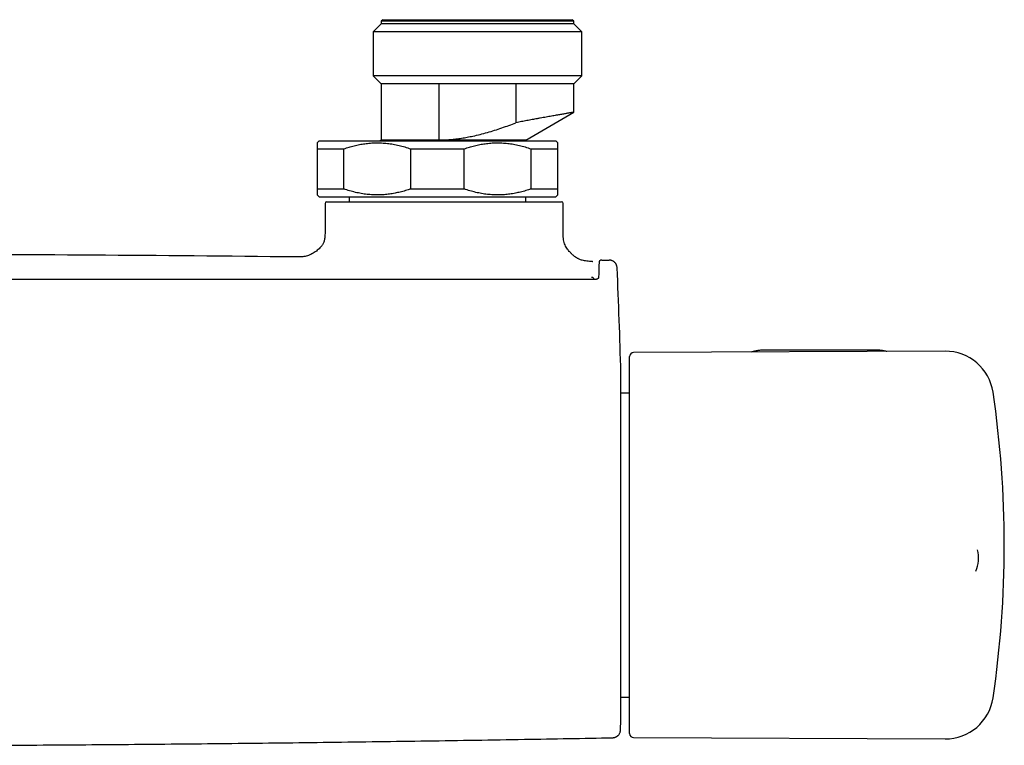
# Model space of a CAD drawing. Header units: millimetres. Extents: x 8 to 1577, y 12 to 2536.
# Tile 5 of 18: x 824 to 947, y 1189 to 1280. Entities that reach past the tile are written whole.
import ezdxf

# ---------------------------------------------------------------- set-up
doc = ezdxf.new("R2010")
doc.units = ezdxf.units.MM

msp = doc.modelspace()

# ---------------------------------------------------------------- linework, layer by layer
at = {"color": 7, "linetype": 'Continuous', "lineweight": 30}
for p, q in [((869.31, 1279.15), (868.31, 1278.15)), ((869.51, 1279.65), (869.31, 1279.45)), ((869.31, 1279.45), (869.31, 1279.15)), ((881.31, 1279.45), (869.31, 1279.45)), ((881.31, 1279.15), (869.31, 1279.15)), ((869.51, 1279.65), (881.31, 1279.65)), ((881.31, 1279.65), (893.11, 1279.65)), ((893.31, 1279.45), (881.31, 1279.45)), ((893.31, 1279.15), (881.31, 1279.15)), ((893.31, 1279.45), (893.11, 1279.65)), ((893.31, 1279.15), (893.31, 1279.45)), ((894.31, 1278.15), (893.31, 1279.15)), ((868.31, 1278.15), (868.31, 1272.65)), ((881.31, 1278.15), (868.31, 1278.15)), ((894.31, 1278.15), (881.31, 1278.15)), ((894.31, 1272.65), (894.31, 1278.15)), ((868.31, 1272.65), (869.31, 1271.65)), ((881.31, 1272.65), (868.31, 1272.65)), ((894.31, 1272.65), (881.31, 1272.65)), ((893.31, 1271.65), (894.31, 1272.65)), ((869.31, 1271.65), (869.31, 1264.65)), ((876.51, 1271.65), (869.31, 1271.65)), ((886.1, 1271.65), (876.51, 1271.65)), ((876.51, 1264.65), (876.51, 1271.65)), ((893.31, 1271.65), (886.1, 1271.65)), ((886.1, 1271.65), (886.1, 1266.8)), ((893.31, 1268.11), (893.31, 1271.65)), ((887.31, 1264.65), (893.31, 1268.11)), ((861.56, 1264.55), (861.31, 1264.3)), ((861.56, 1264.55), (891.06, 1264.55)), ((869.31, 1264.65), (869.13, 1264.55)), ((876.51, 1264.65), (869.31, 1264.65)), ((876.51, 1264.65), (876.51, 1264.65)), ((887.31, 1264.65), (876.51, 1264.65)), ((887.31, 1264.55), (887.31, 1264.65)), ((891.31, 1264.3), (891.06, 1264.55)), ((861.31, 1263.55), (864.65, 1263.55)), ((861.31, 1263.55), (861.31, 1258.55)), ((864.65, 1258.55), (864.65, 1263.55)), ((872.97, 1263.55), (879.65, 1263.55)), ((872.97, 1263.55), (872.97, 1258.55)), ((879.65, 1258.55), (879.65, 1263.55)), ((887.97, 1263.55), (891.31, 1263.55)), ((887.97, 1263.55), (887.97, 1258.55)), ((891.31, 1258.55), (891.31, 1263.55)), ((861.31, 1258.55), (864.65, 1258.55)), ((872.97, 1258.55), (879.65, 1258.55)), ((887.97, 1258.55), (891.31, 1258.55)), ((861.31, 1257.8), (861.56, 1257.55)), ((861.56, 1257.55), (891.06, 1257.55)), ((862.3, 1256.75), (862.3, 1253.15)), ((862.5, 1256.95), (891.79, 1256.95)), ((865.31, 1257.55), (865.31, 1256.95)), ((887.31, 1256.95), (887.31, 1257.55)), ((891.06, 1257.55), (891.31, 1257.8)), ((891.99, 1253.15), (891.99, 1256.75)), ((895.62, 1249.52), (895.62, 1249.52)), ((895.63, 1249.52), (895.67, 1249.51)), ((896.81, 1249.69), (896.81, 1249.69)), ((895.8, 1247.36), (895.8, 1247.24)), ((939.6, 1238.32), (900.76, 1238.15)), ((930.91, 1238.46), (917.11, 1238.46)), ((900.26, 1212.55), (900.26, 1237.65)), ((899.17, 1192.64), (899.17, 1235.66)), ((900.26, 1233.1), (899.17, 1233.1)), ((900.26, 1190.65), (900.26, 1212.55)), ((943.63, 1213.53), (943.63, 1213.54)), ((899.17, 1195.2), (900.26, 1195.2)), ((900.76, 1190.15), (939.6, 1189.98))]:
    msp.add_line(p, q, dxfattribs=at)
at = {"color": 7, "linetype": 'Continuous', "lineweight": 30, "flags": 128}
msp.add_lwpolyline([(896.82, 1249.69), (896.94, 1249.69), (897.05, 1249.69), (897.16, 1249.69), (897.28, 1249.68), (897.39, 1249.68), (897.5, 1249.68), (897.62, 1249.68), (897.73, 1249.68)], dxfattribs=at)
at = {"color": 7, "linetype": 'Continuous', "lineweight": 30}
for centre, radius, start, end in [((862.5, 1256.75), 0.2, 90, 180), ((891.79, 1256.75), 0.2, 0, 90), ((802.1, -3749.82), 5000.21, 89.35207, 89.93125), ((99.46, 1214.15), 800, 1.54039, 2.47664), ((939.62, 1232.32), 6, 8.4268, 90.25), ((900.76, 1237.65), 0.5, 90.25, 180), ((816.96, 1214.15), 130, 351.5732, 8.4268), ((939.76, 1212.52), 4, 336.1073, 14.8173), ((939.62, 1195.98), 6, 269.75, 351.5732), ((99.46, 1214.15), 800, 358.35228, 358.45961), ((900.76, 1190.65), 0.5, 180, 269.75)]:
    msp.add_arc(centre, radius, start, end, dxfattribs=at)
for points, knots in [([(893.3, 1268.11), (893.3, 1268.11), (893.3, 1268.11), (893.28, 1268.11), (893.23, 1268.1), (893.17, 1268.09), (893.08, 1268.07), (892.97, 1268.06), (892.84, 1268.03), (892.69, 1268.01), (892.53, 1267.98), (892.34, 1267.95), (892.14, 1267.91), (891.91, 1267.87), (891.66, 1267.83), (891.4, 1267.78), (891.12, 1267.74), (890.83, 1267.68), (890.53, 1267.63), (890.2, 1267.57), (889.86, 1267.51), (889.5, 1267.44), (889.12, 1267.38), (888.66, 1267.29), (888.12, 1267.19), (887.58, 1267.09), (887.14, 1267), (886.8, 1266.94), (886.46, 1266.87), (886.22, 1266.83), (886.1, 1266.8)], [0, 0, 0, 0, 0.0257473, 0.0611002, 0.0972261, 0.1333521, 0.169745, 0.2061379, 0.2411688, 0.2761998, 0.3114727, 0.3467456, 0.3827785, 0.4188115, 0.4551056, 0.4913997, 0.5266172, 0.5618347, 0.597293, 0.6327513, 0.6689638, 0.7051764, 0.7416471, 0.7781178, 0.8330238, 0.8881503, 0.9160556, 0.9439609, 0.9719804, 1, 1, 1, 1]), ([(876.51, 1264.65), (876.75, 1264.66), (877.21, 1264.67), (877.92, 1264.71), (878.62, 1264.78), (879.32, 1264.88), (880.03, 1265), (880.8, 1265.15), (881.64, 1265.35), (882.54, 1265.59), (883.44, 1265.86), (884.33, 1266.16), (885.22, 1266.47), (885.81, 1266.69), (886.1, 1266.8)], [0, 0, 0, 0, 0.071237, 0.142499, 0.213739, 0.285737, 0.357755, 0.429759, 0.524474, 0.619218, 0.713946, 0.809291, 0.904649, 1, 1, 1, 1]), ([(861.31, 1264.3), (861.31, 1264.3), (861.31, 1264.3), (861.31, 1264.27), (861.31, 1264.23), (861.31, 1264.18), (861.31, 1264.11), (861.31, 1264.02), (861.31, 1263.93), (861.31, 1263.81), (861.31, 1263.69), (861.31, 1263.6), (861.31, 1263.55)], [0, 0, 0, 0, 0.082625, 0.201618, 0.300487, 0.399453, 0.498702, 0.59804, 0.698338, 0.798718, 0.899324, 1, 1, 1, 1]), ([(864.65, 1263.55), (864.86, 1263.62), (865.29, 1263.77), (865.94, 1263.94), (866.6, 1264.09), (867.27, 1264.2), (867.95, 1264.27), (868.64, 1264.31), (869.35, 1264.29), (870.08, 1264.24), (870.8, 1264.13), (871.53, 1263.98), (872.25, 1263.79), (872.73, 1263.63), (872.97, 1263.55)], [0, 0, 0, 0, 0.079, 0.158031, 0.23702, 0.317559, 0.398147, 0.47868, 0.564443, 0.650273, 0.736043, 0.824003, 0.912023, 1, 1, 1, 1]), ([(876.51, 1264.65), (876.38, 1264.62), (876.24, 1264.58), (876.1, 1264.55), (876.09, 1264.55)], [0, 0, 0, 0, 0.9373, 1, 1, 1, 1]), ([(879.65, 1263.55), (879.86, 1263.62), (880.29, 1263.77), (880.94, 1263.94), (881.6, 1264.09), (882.27, 1264.2), (882.95, 1264.27), (883.64, 1264.31), (884.35, 1264.29), (885.08, 1264.24), (885.8, 1264.13), (886.53, 1263.98), (887.25, 1263.79), (887.73, 1263.63), (887.97, 1263.55)], [0, 0, 0, 0, 0.079, 0.158031, 0.23702, 0.317559, 0.398147, 0.47868, 0.564443, 0.650273, 0.736043, 0.824003, 0.912023, 1, 1, 1, 1]), ([(891.31, 1263.55), (891.31, 1263.6), (891.31, 1263.69), (891.31, 1263.81), (891.31, 1263.92), (891.31, 1264.02), (891.31, 1264.1), (891.31, 1264.17), (891.31, 1264.23), (891.31, 1264.27), (891.31, 1264.3), (891.31, 1264.3), (891.31, 1264.3)], [0, 0, 0, 0, 0.098982, 0.198027, 0.297279, 0.396607, 0.496815, 0.597113, 0.697696, 0.79838, 0.913981, 1, 1, 1, 1]), ([(861.31, 1258.55), (861.31, 1258.5), (861.31, 1258.41), (861.31, 1258.29), (861.31, 1258.18), (861.31, 1258.08), (861.31, 1258), (861.31, 1257.92), (861.31, 1257.87), (861.31, 1257.83), (861.31, 1257.8), (861.31, 1257.8), (861.31, 1257.8)], [0, 0, 0, 0, 0.098982, 0.198027, 0.297279, 0.396607, 0.496815, 0.597113, 0.697696, 0.79838, 0.913981, 1, 1, 1, 1]), ([(872.97, 1258.55), (872.75, 1258.48), (872.32, 1258.33), (871.68, 1258.16), (871.02, 1258.01), (870.35, 1257.9), (869.67, 1257.83), (868.97, 1257.79), (868.26, 1257.81), (867.54, 1257.86), (866.81, 1257.97), (866.09, 1258.12), (865.36, 1258.31), (864.89, 1258.47), (864.65, 1258.55)], [0, 0, 0, 0, 0.079, 0.158031, 0.23702, 0.317559, 0.398147, 0.47868, 0.564443, 0.650273, 0.736043, 0.824003, 0.912023, 1, 1, 1, 1]), ([(887.97, 1258.55), (887.75, 1258.48), (887.32, 1258.33), (886.68, 1258.16), (886.02, 1258.01), (885.35, 1257.9), (884.67, 1257.83), (883.97, 1257.79), (883.26, 1257.81), (882.54, 1257.86), (881.81, 1257.97), (881.09, 1258.12), (880.36, 1258.31), (879.89, 1258.47), (879.65, 1258.55)], [0, 0, 0, 0, 0.079, 0.158031, 0.23702, 0.317559, 0.398147, 0.47868, 0.564443, 0.650273, 0.736043, 0.824003, 0.912023, 1, 1, 1, 1]), ([(891.31, 1257.8), (891.31, 1257.8), (891.31, 1257.8), (891.31, 1257.83), (891.31, 1257.87), (891.31, 1257.92), (891.31, 1257.99), (891.31, 1258.08), (891.31, 1258.17), (891.31, 1258.29), (891.31, 1258.41), (891.31, 1258.5), (891.31, 1258.55)], [0, 0, 0, 0, 0.0826251, 0.2016184, 0.300487, 0.3994529, 0.4987016, 0.59804, 0.6983384, 0.7987177, 0.8993244, 1, 1, 1, 1]), ([(862.3, 1253.15), (862.3, 1253.05), (862.3, 1252.86), (862.29, 1252.58), (862.26, 1252.34), (862.21, 1252.12), (862.15, 1251.92), (862.07, 1251.74), (861.99, 1251.59), (861.91, 1251.48), (861.81, 1251.34), (861.66, 1251.18), (861.45, 1250.99), (861.22, 1250.8), (860.96, 1250.62), (860.68, 1250.46), (860.4, 1250.32), (860.11, 1250.22), (859.82, 1250.14), (859.53, 1250.1), (859.23, 1250.07), (858.95, 1250.07), (858.77, 1250.07), (858.69, 1250.07)], [0, 0, 0, 0, 0.054085, 0.103137, 0.147317, 0.186912, 0.222175, 0.260251, 0.291318, 0.314701, 0.335766, 0.381887, 0.432986, 0.488061, 0.545579, 0.603727, 0.660401, 0.715116, 0.769802, 0.825631, 0.883696, 0.945024, 1, 1, 1, 1]), ([(895.62, 1249.52), (895.51, 1249.52), (895.28, 1249.52), (894.95, 1249.54), (894.64, 1249.59), (894.38, 1249.65), (894.16, 1249.72), (893.98, 1249.8), (893.84, 1249.86), (893.73, 1249.93), (893.62, 1249.99), (893.51, 1250.06), (893.41, 1250.14), (893.31, 1250.22), (893.21, 1250.3), (893.11, 1250.38), (893, 1250.49), (892.87, 1250.62), (892.73, 1250.77), (892.58, 1250.95), (892.42, 1251.17), (892.28, 1251.43), (892.15, 1251.72), (892.06, 1252.04), (892.01, 1252.39), (891.99, 1252.76), (891.99, 1253.02), (891.99, 1253.15)], [0, 0, 0, 0, 0.058261, 0.118067, 0.171143, 0.21776, 0.257871, 0.291062, 0.316652, 0.337546, 0.358907, 0.380769, 0.403027, 0.425565, 0.445022, 0.466486, 0.493065, 0.524689, 0.561025, 0.601428, 0.644842, 0.697592, 0.752122, 0.808833, 0.868509, 0.932014, 1, 1, 1, 1]), ([(896.78, 1249.69), (896.78, 1249.69), (896.77, 1249.69), (896.75, 1249.69), (896.73, 1249.68), (896.71, 1249.68), (896.69, 1249.67), (896.68, 1249.67), (896.66, 1249.66), (896.65, 1249.66), (896.64, 1249.65), (896.63, 1249.65), (896.62, 1249.64), (896.62, 1249.64), (896.61, 1249.63), (896.6, 1249.63), (896.59, 1249.62), (896.58, 1249.61), (896.57, 1249.61), (896.56, 1249.6), (896.56, 1249.6), (896.55, 1249.59), (896.54, 1249.58), (896.53, 1249.58), (896.53, 1249.57), (896.52, 1249.56), (896.51, 1249.55), (896.5, 1249.54), (896.49, 1249.54), (896.49, 1249.53), (896.48, 1249.51), (896.47, 1249.48), (896.46, 1249.42), (896.46, 1249.33), (896.45, 1249.22), (896.44, 1249.09), (896.44, 1248.95), (896.43, 1248.78), (896.42, 1248.59), (896.42, 1248.37), (896.41, 1248.12), (896.41, 1247.84), (896.4, 1247.63), (896.4, 1247.53)], [0, 0, 0, 0, 0.028756, 0.072894, 0.114664, 0.154066, 0.19046, 0.224569, 0.256393, 0.285933, 0.313664, 0.339028, 0.362189, 0.38387, 0.404157, 0.428614, 0.450685, 0.47037, 0.481653, 0.491969, 0.501317, 0.510029, 0.520433, 0.532979, 0.54677, 0.562462, 0.580063, 0.599633, 0.621183, 0.643397, 0.66734, 0.692989, 0.720347, 0.749407, 0.780155, 0.804325, 0.829445, 0.855513, 0.882527, 0.910485, 0.939383, 0.96922, 1, 1, 1, 1]), ([(898.71, 1248.72), (898.7, 1248.77), (898.69, 1248.88), (898.65, 1249.01), (898.61, 1249.12), (898.56, 1249.21), (898.5, 1249.29), (898.44, 1249.36), (898.37, 1249.43), (898.29, 1249.49), (898.19, 1249.55), (898.09, 1249.6), (897.97, 1249.64), (897.85, 1249.67), (897.77, 1249.67), (897.73, 1249.68)], [0, 0, 0, 0, 0.104023, 0.206955, 0.274143, 0.339643, 0.409982, 0.469018, 0.533245, 0.602357, 0.675901, 0.753262, 0.833675, 0.916248, 1, 1, 1, 1]), ([(898.71, 1248.72), (898.71, 1248.72), (898.71, 1248.72), (898.71, 1248.72), (898.71, 1248.72), (898.71, 1248.72)], [0, 0, 0, 0, 0.4994641, 0.9960919, 1, 1, 1, 1]), ([(895.9, 1247.24), (895.67, 1247.24), (895.23, 1247.24), (894.59, 1247.24), (893.98, 1247.24), (893.41, 1247.24), (892.89, 1247.24), (892.4, 1247.24), (891.96, 1247.24), (891.55, 1247.24), (891.18, 1247.24), (890.85, 1247.24), (890.53, 1247.24), (890.23, 1247.25), (889.93, 1247.25), (889.63, 1247.25), (889.32, 1247.25), (888.68, 1247.25), (887.7, 1247.25), (886.38, 1247.25), (883.14, 1247.25), (876.13, 1247.26), (865.79, 1247.26), (854.06, 1247.26), (842.06, 1247.27), (829.34, 1247.27), (817.78, 1247.27), (810.7, 1247.27), (808.1, 1247.27)], [0, 0, 0, 0, 0.007787, 0.015131, 0.022032, 0.02849, 0.034505, 0.039982, 0.045031, 0.049652, 0.053847, 0.057686, 0.061142, 0.064564, 0.068009, 0.071478, 0.074969, 0.078483, 0.093372, 0.10842, 0.123468, 0.204085, 0.348042, 0.476576, 0.60511, 0.758127, 0.911144, 1, 1, 1, 1]), ([(895.8, 1247.36), (895.79, 1247.37), (895.79, 1247.41), (895.74, 1247.45), (895.69, 1247.48), (895.64, 1247.5), (895.57, 1247.51), (895.53, 1247.51), (895.5, 1247.51)], [0, 0, 0, 0, 0.2193029, 0.4495486, 0.5750758, 0.7082596, 0.8488311, 1, 1, 1, 1]), ([(895.8, 1247.36), (895.79, 1247.34), (895.78, 1247.31), (895.73, 1247.27), (895.69, 1247.25), (895.66, 1247.24), (895.65, 1247.24)], [0, 0, 0, 0, 0.387223, 0.668566, 0.887289, 1, 1, 1, 1]), ([(896.4, 1247.53), (896.4, 1247.52), (896.4, 1247.5), (896.39, 1247.46), (896.37, 1247.42), (896.34, 1247.39), (896.32, 1247.37), (896.29, 1247.35), (896.25, 1247.33), (896.19, 1247.3), (896.13, 1247.27), (896.06, 1247.26), (895.99, 1247.24), (895.93, 1247.24), (895.9, 1247.24)], [0, 0, 0, 0, 0.095225, 0.178912, 0.314905, 0.383228, 0.433299, 0.46887, 0.544828, 0.657023, 0.727362, 0.807573, 0.898158, 1, 1, 1, 1]), ([(917.11, 1238.46), (917.08, 1238.46), (916.97, 1238.46), (916.79, 1238.45), (916.57, 1238.44), (916.36, 1238.41), (916.15, 1238.38), (915.94, 1238.34), (915.74, 1238.3), (915.58, 1238.26), (915.48, 1238.23), (915.45, 1238.22)], [0, 0, 0, 0, 0.067177, 0.192334, 0.317528, 0.442767, 0.568067, 0.693447, 0.818919, 0.944497, 1, 1, 1, 1]), ([(932.31, 1238.29), (932.3, 1238.29), (932.23, 1238.31), (932.08, 1238.34), (931.88, 1238.38), (931.67, 1238.41), (931.46, 1238.44), (931.24, 1238.45), (931.06, 1238.46), (930.95, 1238.46), (930.91, 1238.46)], [0, 0, 0, 0, 0.0202417, 0.1702894, 0.3202518, 0.4701389, 0.6199642, 0.7697448, 0.9194994, 1, 1, 1, 1]), ([(898.15, 1190.13), (898.18, 1190.14), (898.26, 1190.14), (898.37, 1190.16), (898.47, 1190.19), (898.56, 1190.23), (898.64, 1190.27), (898.71, 1190.32), (898.78, 1190.37), (898.85, 1190.44), (898.92, 1190.52), (898.99, 1190.62), (899.05, 1190.73), (899.09, 1190.85), (899.12, 1190.97), (899.12, 1191.06), (899.13, 1191.1)], [0, 0, 0, 0, 0.0768271, 0.1492232, 0.2161275, 0.2766794, 0.3464177, 0.4026926, 0.4501181, 0.5098371, 0.5839378, 0.6717447, 0.7458441, 0.8260509, 0.9112276, 1, 1, 1, 1]), ([(818.65, 1189.19), (821.23, 1189.2), (827.87, 1189.23), (838.55, 1189.31), (850.7, 1189.43), (862.85, 1189.57), (875, 1189.74), (886.77, 1189.93), (894.48, 1190.07), (898.15, 1190.13)], [0, 0, 0, 0, 0.09752, 0.250353, 0.403187, 0.556023, 0.70886, 0.861698, 1, 1, 1, 1])]:
    msp.add_open_spline(points, degree=3, knots=knots, dxfattribs=at)

doc.saveas('drawing.dxf')
